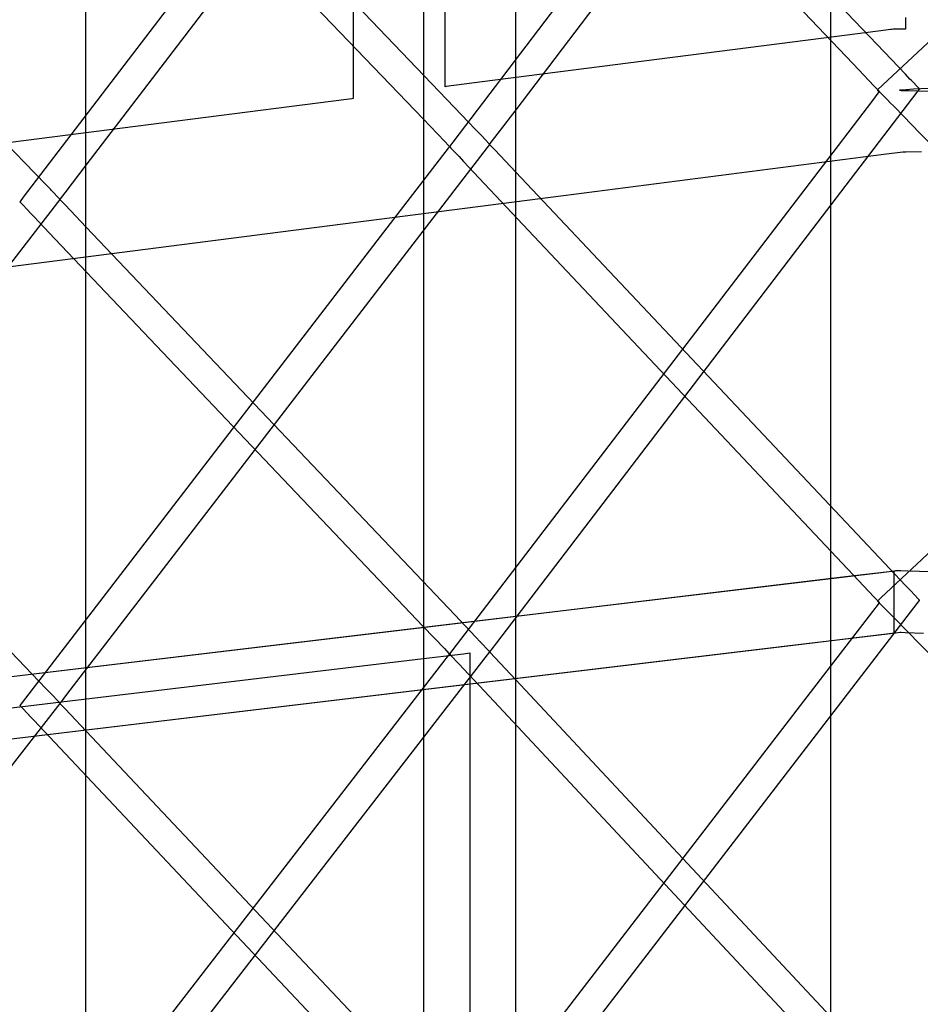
# Model space of a CAD drawing. Extents: x -1.87 to 2.02, y -1.45 to 3.07.
# Tile 32 of 59: x -1.17 to -1.03, y -0.37 to -0.21. Entities that reach past the tile are written whole.
import ezdxf

# ---------------------------------------------------------------- set-up
doc = ezdxf.new("R2010")
doc.units = 0

msp = doc.modelspace()

# ---------------------------------------------------------------- linework, layer by layer
at = {"layer": 'Layer 1', "color": 7, "linetype": 'CONTINUOUS'}
for p, q in [((-1.107272, -0.212246), (-1.107272, -0.040429)), ((-1.046981, -0.086102), (-1.046981, -0.26157)), ((-1.110642, -0.095722), (-1.110642, -0.269926)), ((-1.096225, -1.226166), (-1.096225, -0.113868)), ((-1.163492, -1.227592), (-1.163492, -0.123356)), ((-1.096178, -0.226298), (-1.033553, -0.143796)), ((-1.043418, -0.148844), (-1.106045, -0.231351)), ((-0.962791, -0.151296), (-1.03883, -0.222451)), ((-1.163435, -0.234965), (-1.100814, -0.153008)), ((-1.038579, -0.21723), (-1.096249, -0.15655)), ((-1.110692, -0.158021), (-1.173311, -0.239981)), ((-1.101078, -0.158445), (-1.043414, -0.219118)), ((-1.105846, -0.225892), (-1.163509, -0.16572)), ((-1.168338, -0.167621), (-1.110685, -0.227787)), ((-1.173116, -0.234555), (-1.230762, -0.174892)), ((-1.121685, -0.193246), (-1.121685, -0.218117)), ((-0.706748, -0.207714), (-1.033987, -0.223088)), ((-1.107272, -0.220688), (-1.107272, -0.212246)), ((-1.035205, -0.211854), (-1.035205, -0.213348)), ((-1.038312, -0.21384), (-1.04597, -0.214823)), ((-1.037576, -0.213746), (-1.038312, -0.21384)), ((-1.037416, -0.213725), (-1.037576, -0.213746)), ((-1.037381, -0.21372), (-1.037416, -0.213725)), ((-1.037148, -0.213689), (-1.037381, -0.21372)), ((-1.035275, -0.213672), (-1.037148, -0.213689)), ((-1.035212, -0.213674), (-1.035275, -0.213672)), ((-1.035206, -0.213674), (-1.035212, -0.213674)), ((-1.035205, -0.213674), (-1.035206, -0.213674)), ((-1.035205, -0.213348), (-1.035205, -0.213608)), ((-1.035205, -0.213608), (-1.035205, -0.213667)), ((-1.035205, -0.213667), (-1.035205, -0.213673)), ((-1.035205, -0.213673), (-1.035205, -0.213674)), ((-1.035205, -0.213674), (-1.035205, -0.213674)), ((-1.035205, -0.213674), (-1.035205, -0.213674)), ((-1.035205, -0.213674), (-1.035205, -0.213674)), ((-1.035205, -0.213674), (-1.035205, -0.213674)), ((-1.035205, -0.213674), (-1.035205, -0.213674)), ((-1.035205, -0.213674), (-1.035205, -0.213674)), ((-1.035205, -0.213674), (-1.035205, -0.213674)), ((-1.035205, -0.213674), (-1.035205, -0.213674)), ((-1.04597, -0.214823), (-1.101483, -0.221947)), ((-1.035249, -0.220733), (-1.038579, -0.21723)), ((-1.121685, -0.218117), (-1.121685, -0.223799)), ((-1.043414, -0.219118), (-1.040116, -0.222589)), ((-1.107272, -0.22247), (-1.107272, -0.220688)), ((-1.034527, -0.221493), (-1.035249, -0.220733)), ((-1.034342, -0.221688), (-1.034527, -0.221493)), ((-1.033104, -0.222988), (-1.034342, -0.221688)), ((-1.107272, -0.222638), (-1.107272, -0.22247)), ((-1.107272, -0.222679), (-1.107272, -0.222638)), ((-1.107272, -0.222688), (-1.107272, -0.222679)), ((-1.107272, -0.22269), (-1.107272, -0.222688)), ((-1.107271, -0.22269), (-1.107272, -0.22269)), ((-1.107272, -0.22269), (-1.107272, -0.22269)), ((-1.107272, -0.22269), (-1.107272, -0.22269)), ((-1.107272, -0.22269), (-1.107272, -0.22269)), ((-1.107262, -0.222689), (-1.107271, -0.22269)), ((-1.107134, -0.222672), (-1.107262, -0.222689)), ((-1.101483, -0.221947), (-1.107134, -0.222672)), ((-1.040116, -0.222589), (-1.039411, -0.22333)), ((-1.03961, -0.223182), (-1.039611, -0.223182)), ((-1.039611, -0.223182), (-1.039611, -0.223182)), ((-1.039611, -0.223182), (-1.03961, -0.223182)), ((-1.039608, -0.22318), (-1.03961, -0.223182)), ((-1.03961, -0.223182), (-1.03961, -0.223182)), ((-1.03961, -0.223182), (-1.03961, -0.223182)), ((-1.03961, -0.223182), (-1.03961, -0.223182)), ((-1.03961, -0.223182), (-1.03961, -0.223182)), ((-1.03961, -0.223182), (-1.03961, -0.223183)), ((-1.03961, -0.223183), (-1.039605, -0.223188)), ((-1.039553, -0.223128), (-1.039608, -0.22318)), ((-1.039605, -0.223188), (-1.039582, -0.223211)), ((-1.039582, -0.223211), (-1.03934, -0.223457)), ((-1.03883, -0.222451), (-1.039553, -0.223128)), ((-1.039411, -0.22333), (-1.039344, -0.2234)), ((-1.036169, -0.223253), (-1.03617, -0.223253)), ((-1.03617, -0.223253), (-1.03617, -0.223253)), ((-1.03617, -0.223253), (-1.03617, -0.223253)), ((-1.03617, -0.223253), (-1.03617, -0.223253)), ((-1.03617, -0.223253), (-1.03617, -0.223253)), ((-1.03617, -0.223253), (-1.03617, -0.223253)), ((-1.03617, -0.223253), (-1.036169, -0.223253)), ((-1.036157, -0.223252), (-1.036169, -0.223253)), ((-1.036169, -0.223253), (-1.036169, -0.223253)), ((-1.036169, -0.223253), (-1.036168, -0.223253)), ((-1.036168, -0.223253), (-1.036162, -0.223253)), ((-1.036162, -0.223253), (-1.03614, -0.223254)), ((-1.036074, -0.223246), (-1.036157, -0.223252)), ((-1.03614, -0.223254), (-1.035903, -0.223262)), ((-1.035675, -0.223216), (-1.036074, -0.223246)), ((-1.035903, -0.223262), (-1.03474, -0.223299)), ((-1.033987, -0.223088), (-1.035675, -0.223216)), ((-1.03474, -0.223299), (-1.029833, -0.223454)), ((-1.033379, -0.223556), (-1.033016, -0.22308)), ((-1.033033, -0.223062), (-1.033104, -0.222988)), ((-1.033018, -0.223078), (-1.033033, -0.223062)), ((-1.033016, -0.223079), (-1.033018, -0.223078)), ((-1.033016, -0.22308), (-1.033016, -0.223079)), ((-1.033016, -0.22308), (-1.033016, -0.22308)), ((-1.033016, -0.22308), (-1.033016, -0.22308)), ((-1.033016, -0.22308), (-1.033016, -0.22308)), ((-1.033016, -0.22308), (-1.033016, -0.22308)), ((-1.033016, -0.22308), (-1.033016, -0.22308)), ((-1.033016, -0.22308), (-1.033016, -0.22308)), ((-1.033016, -0.22308), (-1.033016, -0.22308)), ((-1.122715, -0.224673), (-1.131666, -0.225822)), ((-1.121878, -0.224565), (-1.122715, -0.224673)), ((-1.121706, -0.224543), (-1.121878, -0.224565)), ((-1.12169, -0.224541), (-1.121706, -0.224543)), ((-1.121686, -0.224541), (-1.12169, -0.224541)), ((-1.121685, -0.224541), (-1.121686, -0.224541)), ((-1.121686, -0.224541), (-1.121686, -0.224541)), ((-1.121685, -0.223799), (-1.121685, -0.224357)), ((-1.121685, -0.224357), (-1.121685, -0.224496)), ((-1.121685, -0.224496), (-1.121685, -0.224531)), ((-1.121685, -0.224531), (-1.121685, -0.224539)), ((-1.121685, -0.224539), (-1.121685, -0.22454)), ((-1.121685, -0.22454), (-1.121685, -0.224541)), ((-1.121685, -0.224541), (-1.121685, -0.224541)), ((-1.089974, -0.297631), (-1.033379, -0.223556)), ((-1.040409, -0.224844), (-1.049645, -0.236932)), ((-1.039528, -0.22369), (-1.040409, -0.224844)), ((-1.039346, -0.223452), (-1.039528, -0.22369)), ((-1.039329, -0.22343), (-1.039346, -0.223452)), ((-1.039344, -0.2234), (-1.039328, -0.223418)), ((-1.03934, -0.223457), (-1.037897, -0.224924)), ((-1.039324, -0.223424), (-1.039329, -0.22343)), ((-1.039328, -0.223418), (-1.039324, -0.223422)), ((-1.039324, -0.223422), (-1.039323, -0.223422)), ((-1.039323, -0.223423), (-1.039324, -0.223424)), ((-1.039323, -0.223422), (-1.039323, -0.223423)), ((-1.039323, -0.223423), (-1.039323, -0.223423)), ((-1.039323, -0.223423), (-1.039323, -0.223423)), ((-1.037897, -0.224924), (-1.037883, -0.224938)), ((-1.131666, -0.225822), (-1.197342, -0.23425)), ((-1.102517, -0.229366), (-1.105846, -0.225892)), ((-1.099492, -0.230664), (-1.096178, -0.226298)), ((-1.037883, -0.224938), (-1.037882, -0.224938)), ((-1.037882, -0.224938), (-1.037881, -0.224939)), ((-1.037881, -0.224939), (-1.037876, -0.224944)), ((-1.037876, -0.224944), (-1.037857, -0.224964)), ((-1.037857, -0.224964), (-1.037775, -0.225047)), ((-1.037775, -0.225047), (-1.036918, -0.225917)), ((-1.036918, -0.225917), (-1.032908, -0.229987)), ((-1.110685, -0.227787), (-1.107387, -0.231229)), ((-1.101794, -0.23012), (-1.102517, -0.229366)), ((-1.101609, -0.230314), (-1.101794, -0.23012)), ((-1.100361, -0.231621), (-1.101609, -0.230314)), ((-1.100202, -0.231599), (-1.099492, -0.230664)), ((-1.032908, -0.229987), (-0.962806, -0.301141)), ((-1.157232, -0.305777), (-1.100638, -0.232191)), ((-1.106799, -0.232322), (-1.107681, -0.233468)), ((-1.107387, -0.231229), (-1.106683, -0.231965)), ((-1.106617, -0.232086), (-1.106799, -0.232322)), ((-1.106683, -0.231965), (-1.106616, -0.232034)), ((-1.1066, -0.232064), (-1.106617, -0.232086)), ((-1.106616, -0.232034), (-1.1066, -0.232051)), ((-1.1066, -0.232051), (-1.106596, -0.232055)), ((-1.106596, -0.232058), (-1.1066, -0.232064)), ((-1.106596, -0.232055), (-1.106595, -0.232056)), ((-1.106595, -0.232057), (-1.106596, -0.232058)), ((-1.106595, -0.232056), (-1.106595, -0.232056)), ((-1.106595, -0.232056), (-1.106595, -0.232056)), ((-1.106595, -0.232056), (-1.106595, -0.232057)), ((-1.106577, -0.23205), (-1.106579, -0.232052)), ((-1.106579, -0.232052), (-1.106579, -0.232052)), ((-1.106579, -0.232052), (-1.106579, -0.232052)), ((-1.106579, -0.232052), (-1.106579, -0.232052)), ((-1.106579, -0.232052), (-1.106579, -0.232052)), ((-1.106579, -0.232052), (-1.106579, -0.232052)), ((-1.106579, -0.232052), (-1.106579, -0.232052)), ((-1.106579, -0.232052), (-1.106579, -0.232053)), ((-1.106579, -0.232053), (-1.106579, -0.232053)), ((-1.106579, -0.232053), (-1.106575, -0.232057)), ((-1.106539, -0.232), (-1.106577, -0.23205)), ((-1.106575, -0.232057), (-1.106556, -0.232077)), ((-1.106556, -0.232077), (-1.10636, -0.232284)), ((-1.106045, -0.231351), (-1.106539, -0.232)), ((-1.10636, -0.232284), (-1.105193, -0.23352)), ((-1.100638, -0.232191), (-1.100272, -0.231714)), ((-1.100289, -0.231696), (-1.100361, -0.231621)), ((-1.100292, -0.231718), (-1.100291, -0.231717)), ((-1.100291, -0.231718), (-1.100292, -0.231718)), ((-1.100292, -0.231718), (-1.100292, -0.231718)), ((-1.100291, -0.231717), (-1.10029, -0.231716)), ((-1.100291, -0.231719), (-1.100291, -0.231718)), ((-1.100287, -0.231723), (-1.100291, -0.231719)), ((-1.10029, -0.231716), (-1.100286, -0.231711)), ((-1.100274, -0.231712), (-1.100289, -0.231696)), ((-1.10027, -0.231741), (-1.100287, -0.231723)), ((-1.100286, -0.231711), (-1.10027, -0.231689)), ((-1.100272, -0.231713), (-1.100274, -0.231712)), ((-1.100272, -0.231714), (-1.100272, -0.231713)), ((-1.100272, -0.231714), (-1.100272, -0.231714)), ((-1.100272, -0.231714), (-1.100272, -0.231714)), ((-1.100272, -0.231714), (-1.100272, -0.231714)), ((-1.100272, -0.231714), (-1.100272, -0.231714)), ((-1.100272, -0.231714), (-1.100272, -0.231714)), ((-1.100272, -0.231714), (-1.100272, -0.231714)), ((-1.100272, -0.231714), (-1.100272, -0.231714)), ((-1.10027, -0.231689), (-1.100202, -0.231599)), ((-1.100202, -0.231812), (-1.10027, -0.231741)), ((-1.099495, -0.232563), (-1.100202, -0.231812)), ((-1.096191, -0.236067), (-1.099495, -0.232563)), ((-1.107681, -0.233468), (-1.116915, -0.245475)), ((-1.105193, -0.23352), (-1.105182, -0.233532)), ((-1.105182, -0.233532), (-1.105181, -0.233533)), ((-1.105181, -0.233533), (-1.10518, -0.233534)), ((-1.10518, -0.233534), (-1.105177, -0.233538)), ((-1.105177, -0.233538), (-1.10516, -0.233555)), ((-1.10516, -0.233555), (-1.105093, -0.233626)), ((-1.105093, -0.233626), (-1.104388, -0.234374)), ((-1.088772, -0.239692), (-1.038606, -0.233254)), ((-1.038606, -0.233254), (-1.035667, -0.232886)), ((-1.035667, -0.232886), (-1.035147, -0.232875)), ((-1.035147, -0.232875), (-1.032706, -0.232827)), ((-1.169788, -0.237999), (-1.173116, -0.234555)), ((-1.166748, -0.239301), (-1.163435, -0.234965)), ((-1.104388, -0.234374), (-1.101089, -0.237874)), ((-1.049645, -0.236932), (-1.106216, -0.310975)), ((-1.038511, -0.297247), (-1.096191, -0.236067)), ((-1.169066, -0.238747), (-1.169788, -0.237999)), ((-1.168879, -0.238941), (-1.169066, -0.238747)), ((-1.101089, -0.237874), (-1.043415, -0.299046)), ((-0.970333, -0.238158), (-1.039087, -0.302675)), ((-1.510465, -0.293809), (-1.088772, -0.239692)), ((-1.173311, -0.239981), (-1.173811, -0.240634)), ((-1.167614, -0.240251), (-1.168879, -0.238941)), ((-1.167896, -0.240824), (-1.167524, -0.240344)), ((-1.167541, -0.240326), (-1.167614, -0.240251)), ((-1.167546, -0.240346), (-1.167542, -0.240341)), ((-1.167542, -0.240341), (-1.167526, -0.240319)), ((-1.167526, -0.240342), (-1.167541, -0.240326)), ((-1.167526, -0.240319), (-1.167458, -0.24023)), ((-1.167524, -0.240343), (-1.167526, -0.240342)), ((-1.167524, -0.240344), (-1.167524, -0.240343)), ((-1.167524, -0.240344), (-1.167524, -0.240344)), ((-1.167524, -0.240344), (-1.167524, -0.240344)), ((-1.167524, -0.240344), (-1.167524, -0.240344)), ((-1.167524, -0.240344), (-1.167524, -0.240344)), ((-1.167524, -0.240344), (-1.167524, -0.240344)), ((-1.167524, -0.240344), (-1.167524, -0.240344)), ((-1.167524, -0.240344), (-1.167524, -0.240344)), ((-1.167458, -0.24023), (-1.166748, -0.239301)), ((-1.224487, -0.313924), (-1.167896, -0.240824)), ((-1.17385, -0.240686), (-1.173851, -0.240686)), ((-1.173851, -0.240686), (-1.173851, -0.240686)), ((-1.173851, -0.240686), (-1.173851, -0.240686)), ((-1.173851, -0.240686), (-1.173851, -0.240686)), ((-1.173851, -0.240686), (-1.173851, -0.240686)), ((-1.173851, -0.240686), (-1.173851, -0.240686)), ((-1.173851, -0.240686), (-1.173851, -0.240686)), ((-1.173851, -0.240686), (-1.17385, -0.240687)), ((-1.173849, -0.240684), (-1.17385, -0.240686)), ((-1.17385, -0.240687), (-1.173846, -0.240691)), ((-1.173811, -0.240634), (-1.173849, -0.240684)), ((-1.173846, -0.240691), (-1.173827, -0.240711)), ((-1.173827, -0.240711), (-1.17363, -0.240919)), ((-1.17363, -0.240919), (-1.172453, -0.242162)), ((-1.167547, -0.240347), (-1.167546, -0.240346)), ((-1.167547, -0.240348), (-1.167547, -0.240347)), ((-1.167546, -0.240349), (-1.167547, -0.240348)), ((-1.167547, -0.240348), (-1.167547, -0.240348)), ((-1.167547, -0.240348), (-1.167547, -0.240348)), ((-1.167542, -0.240353), (-1.167546, -0.240349)), ((-1.167526, -0.240371), (-1.167542, -0.240353)), ((-1.167458, -0.240441), (-1.167526, -0.240371)), ((-1.166751, -0.241186), (-1.167458, -0.240441)), ((-1.163448, -0.244661), (-1.166751, -0.241186)), ((-1.172453, -0.242162), (-1.172442, -0.242174)), ((-1.172442, -0.242174), (-1.172441, -0.242175)), ((-1.172441, -0.242175), (-1.17244, -0.242175)), ((-1.17244, -0.242175), (-1.172436, -0.24218)), ((-1.172436, -0.24218), (-1.17242, -0.242197)), ((-1.17242, -0.242197), (-1.172353, -0.242267)), ((-1.172353, -0.242267), (-1.171648, -0.243009)), ((-1.171648, -0.243009), (-1.16835, -0.246479)), ((-1.105781, -0.305334), (-1.163448, -0.244661)), ((-1.116915, -0.245475), (-1.173487, -0.319032)), ((-1.16835, -0.246479), (-1.11069, -0.307142)), ((-1.173052, -0.313421), (-1.230701, -0.253259)), ((-1.046981, -0.26157), (-1.046981, -1.422997)), ((-1.110642, -0.269926), (-1.110642, -1.422997)), ((-1.035213, -0.300745), (-1.038511, -0.297247)), ((-1.099207, -0.309716), (-1.089974, -0.297631)), ((-1.039009, -0.298735), (-1.046013, -0.299574)), ((-1.038225, -0.29864), (-1.044621, -0.299406)), ((-1.037364, -0.298538), (-1.039009, -0.298735)), ((-1.036906, -0.298482), (-1.038225, -0.29864)), ((-1.03703, -0.298498), (-1.037364, -0.298538)), ((-1.036999, -0.298495), (-1.03703, -0.298498)), ((-1.036991, -0.298494), (-1.036999, -0.298495)), ((-1.036989, -0.298493), (-1.036991, -0.298494)), ((-1.036988, -0.298493), (-1.036989, -0.298493)), ((-1.036989, -0.298493), (-1.036989, -0.298493)), ((-1.036988, -0.298528), (-1.036988, -0.298493)), ((-1.036988, -0.298493), (-1.036988, -0.298493)), ((-1.036988, -0.298493), (-1.036988, -0.298493)), ((-1.036988, -0.298493), (-1.036988, -0.298493)), ((-1.036988, -0.298493), (-1.036988, -0.298493)), ((-1.036988, -0.298493), (-1.036988, -0.298493)), ((-1.036988, -0.298493), (-1.036988, -0.298493)), ((-1.036988, -0.298493), (-1.036988, -0.298493)), ((-1.036988, -0.298786), (-1.036988, -0.298528)), ((-1.036988, -0.30676), (-1.036988, -0.298786)), ((-1.036781, -0.298467), (-1.036906, -0.298482)), ((-1.03675, -0.298463), (-1.036781, -0.298467)), ((-1.036743, -0.298462), (-1.03675, -0.298463)), ((-1.036741, -0.298462), (-1.036743, -0.298462)), ((-1.03674, -0.298462), (-1.036741, -0.298462)), ((-1.036741, -0.298462), (-1.036741, -0.298462)), ((-1.036728, -0.29846), (-1.03674, -0.298462)), ((-1.03674, -0.298462), (-1.03674, -0.298462)), ((-1.03674, -0.298462), (-1.03674, -0.298462)), ((-1.03674, -0.298462), (-1.03674, -0.298462)), ((-1.03674, -0.298462), (-1.03674, -0.298462)), ((-1.03674, -0.298462), (-1.03674, -0.298462)), ((-1.03674, -0.298462), (-1.03674, -0.298462)), ((-1.036419, -0.298425), (-1.036728, -0.29846)), ((-1.036372, -0.298419), (-1.036419, -0.298425)), ((-1.036367, -0.298419), (-1.036372, -0.298419)), ((-1.036366, -0.298419), (-1.036367, -0.298419)), ((-1.036367, -0.298419), (-1.036367, -0.298419)), ((-1.036366, -0.298419), (-1.036366, -0.298419)), ((-1.036366, -0.298419), (-1.036366, -0.298419)), ((-1.036366, -0.298419), (-1.036366, -0.298419)), ((-1.036366, -0.298419), (-1.036366, -0.298419)), ((-1.036366, -0.298419), (-1.036366, -0.298419)), ((-1.036366, -0.298419), (-1.036366, -0.298419)), ((-1.036045, -0.298429), (-1.036366, -0.298419)), ((-1.035998, -0.29843), (-1.036045, -0.298429)), ((-1.035993, -0.29843), (-1.035998, -0.29843)), ((-1.035992, -0.29843), (-1.035993, -0.29843)), ((-1.035993, -0.29843), (-1.035993, -0.29843)), ((-1.035972, -0.298431), (-1.035992, -0.29843)), ((-1.035992, -0.29843), (-1.035992, -0.29843)), ((-1.035992, -0.29843), (-1.035992, -0.29843)), ((-1.035992, -0.29843), (-1.035992, -0.29843)), ((-1.035992, -0.29843), (-1.035992, -0.29843)), ((-1.035992, -0.29843), (-1.035992, -0.29843)), ((-1.035992, -0.29843), (-1.035992, -0.29843)), ((-1.035992, -0.29843), (-1.035992, -0.29843)), ((-1.035992, -0.29843), (-1.035992, -0.29843)), ((-1.035992, -0.29843), (-1.035992, -0.29843)), ((-1.034855, -0.298472), (-1.035972, -0.298431)), ((-1.027865, -0.298731), (-1.034855, -0.298472)), ((-1.046013, -0.299574), (-1.115424, -0.307889)), ((-1.044621, -0.299406), (-1.112181, -0.307499)), ((-1.043415, -0.299046), (-1.040114, -0.302548)), ((-1.034509, -0.301491), (-1.035213, -0.300745)), ((-1.034442, -0.301562), (-1.034509, -0.301491)), ((-1.034426, -0.301579), (-1.034442, -0.301562)), ((-1.034422, -0.301583), (-1.034426, -0.301579)), ((-1.034422, -0.301584), (-1.034422, -0.301583)), ((-1.034421, -0.301584), (-1.034422, -0.301584)), ((-1.03441, -0.301596), (-1.034421, -0.301584)), ((-1.033236, -0.302843), (-1.03441, -0.301596)), ((-1.040114, -0.302548), (-1.039408, -0.303297)), ((-1.03961, -0.303167), (-1.039611, -0.303167)), ((-1.039611, -0.303167), (-1.039611, -0.303167)), ((-1.039611, -0.303167), (-1.039611, -0.303167)), ((-1.039611, -0.303167), (-1.039611, -0.303167)), ((-1.039611, -0.303167), (-1.03961, -0.303167)), ((-1.039087, -0.302675), (-1.03961, -0.303166)), ((-1.03961, -0.303166), (-1.03961, -0.303167)), ((-1.03961, -0.303167), (-1.03961, -0.303167)), ((-1.03961, -0.303167), (-1.03961, -0.303167)), ((-1.03961, -0.303167), (-1.039605, -0.303172)), ((-1.039605, -0.303172), (-1.039582, -0.303195)), ((-1.039582, -0.303195), (-1.03934, -0.303441)), ((-1.039341, -0.30342), (-1.039523, -0.303656)), ((-1.039408, -0.303297), (-1.039341, -0.303368)), ((-1.039341, -0.303368), (-1.039324, -0.303386)), ((-1.039325, -0.303398), (-1.039341, -0.30342)), ((-1.03934, -0.303441), (-1.037893, -0.304908)), ((-1.03932, -0.303393), (-1.039325, -0.303398)), ((-1.039324, -0.303386), (-1.03932, -0.30339)), ((-1.03932, -0.30339), (-1.039319, -0.303391)), ((-1.039319, -0.303391), (-1.03932, -0.303393)), ((-1.039319, -0.303391), (-1.039319, -0.303391)), ((-1.039319, -0.303391), (-1.039319, -0.303391)), ((-1.039319, -0.303391), (-1.039319, -0.303391)), ((-1.03338, -0.303549), (-1.033016, -0.303076)), ((-1.033039, -0.303052), (-1.033236, -0.302843)), ((-1.03302, -0.303071), (-1.033039, -0.303052)), ((-1.033016, -0.303076), (-1.03302, -0.303071)), ((-1.033016, -0.303076), (-1.033016, -0.303076)), ((-1.033016, -0.303076), (-1.033016, -0.303076)), ((-1.033016, -0.303076), (-1.033016, -0.303076)), ((-1.033016, -0.303076), (-1.033016, -0.303076)), ((-1.033016, -0.303076), (-1.033016, -0.303076)), ((-1.033016, -0.303076), (-1.033016, -0.303076)), ((-1.033016, -0.303076), (-1.033016, -0.303076)), ((-1.033016, -0.303076), (-1.033016, -0.303076)), ((-1.089962, -0.377122), (-1.03338, -0.303549)), ((-1.040403, -0.3048), (-1.049635, -0.316805)), ((-1.039523, -0.303656), (-1.040403, -0.3048)), ((-1.037893, -0.304908), (-1.037879, -0.304922)), ((-1.037879, -0.304922), (-1.037878, -0.304923)), ((-1.037878, -0.304923), (-1.037877, -0.304924)), ((-1.037877, -0.304924), (-1.037873, -0.304928)), ((-1.037873, -0.304928), (-1.037853, -0.304948)), ((-1.037853, -0.304948), (-1.037773, -0.305029)), ((-1.037773, -0.305029), (-1.036919, -0.305894)), ((-1.166464, -0.317781), (-1.157232, -0.305777)), ((-1.102484, -0.308803), (-1.105781, -0.305334)), ((-1.036919, -0.305894), (-1.032914, -0.309948)), ((-1.115424, -0.307889), (-1.574859, -0.362923)), ((-1.112181, -0.307499), (-1.557009, -0.360784)), ((-1.11069, -0.307142), (-1.107389, -0.310614)), ((-1.037151, -0.30819), (-1.036047, -0.308057)), ((-1.036988, -0.308008), (-1.036988, -0.30676)), ((-1.036988, -0.308134), (-1.036988, -0.308008)), ((-1.036047, -0.308057), (-1.035977, -0.308049)), ((-1.035977, -0.308049), (-1.035973, -0.308049)), ((-1.035973, -0.308049), (-1.035973, -0.308048)), ((-1.035973, -0.308048), (-1.035973, -0.308048)), ((-1.035973, -0.308048), (-1.035973, -0.308048)), ((-1.035973, -0.308048), (-1.035973, -0.308048)), ((-1.035973, -0.308048), (-1.035972, -0.308048)), ((-1.035972, -0.308048), (-1.035972, -0.308049)), ((-1.035972, -0.308049), (-1.035968, -0.308049)), ((-1.035968, -0.308049), (-1.035954, -0.308049)), ((-1.035954, -0.308049), (-1.035897, -0.308051)), ((-1.035897, -0.308051), (-1.035298, -0.308073)), ((-1.035298, -0.308073), (-1.03239, -0.308181)), ((-1.10178, -0.309543), (-1.102484, -0.308803)), ((-1.101714, -0.309613), (-1.10178, -0.309543)), ((-1.101698, -0.30963), (-1.101714, -0.309613)), ((-1.101694, -0.309634), (-1.101698, -0.30963)), ((-1.101693, -0.309635), (-1.101694, -0.309634)), ((-1.101693, -0.309636), (-1.101693, -0.309635)), ((-1.101681, -0.309648), (-1.101693, -0.309636)), ((-1.100494, -0.310897), (-1.101681, -0.309648)), ((-1.053809, -0.310185), (-1.037151, -0.30819)), ((-1.053209, -0.310114), (-1.037765, -0.308264)), ((-1.037765, -0.308264), (-1.036993, -0.308171)), ((-1.036993, -0.308171), (-1.036989, -0.308171)), ((-1.036989, -0.308171), (-1.036988, -0.308171)), ((-1.036988, -0.308164), (-1.036988, -0.308134)), ((-1.036988, -0.30817), (-1.036988, -0.308164)), ((-1.036988, -0.308171), (-1.036988, -0.30817)), ((-1.036988, -0.30817), (-1.036988, -0.30817)), ((-1.036988, -0.30817), (-1.036988, -0.30817)), ((-1.036988, -0.308171), (-1.036988, -0.308171)), ((-1.036988, -0.308171), (-1.036988, -0.308171)), ((-1.036988, -0.308171), (-1.036988, -0.308171)), ((-1.036988, -0.308171), (-1.036988, -0.308171)), ((-1.036988, -0.308171), (-1.036988, -0.308171)), ((-1.498328, -0.363435), (-1.053809, -0.310185)), ((-1.495457, -0.363091), (-1.053209, -0.310114)), ((-1.107389, -0.310614), (-1.106683, -0.311357)), ((-1.106216, -0.310975), (-1.106575, -0.311446)), ((-1.100639, -0.311606), (-1.100272, -0.311132)), ((-1.100295, -0.311107), (-1.100494, -0.310897)), ((-1.100276, -0.311127), (-1.100295, -0.311107)), ((-1.100291, -0.311135), (-1.100292, -0.311135)), ((-1.100292, -0.311135), (-1.100292, -0.311135)), ((-1.100292, -0.311135), (-1.100291, -0.311135)), ((-1.100291, -0.311135), (-1.10029, -0.311134)), ((-1.100291, -0.311136), (-1.100291, -0.311135)), ((-1.100287, -0.31114), (-1.100291, -0.311136)), ((-1.10029, -0.311134), (-1.100286, -0.311128)), ((-1.10027, -0.311158), (-1.100287, -0.31114)), ((-1.100286, -0.311128), (-1.100269, -0.311106)), ((-1.100272, -0.311131), (-1.100276, -0.311127)), ((-1.100272, -0.311132), (-1.100272, -0.311131)), ((-1.100272, -0.311131), (-1.100272, -0.311131)), ((-1.100272, -0.311131), (-1.100272, -0.311131)), ((-1.100272, -0.311131), (-1.100272, -0.311131)), ((-1.100272, -0.311131), (-1.100272, -0.311131)), ((-1.100272, -0.311131), (-1.100272, -0.311131)), ((-1.100272, -0.311131), (-1.100272, -0.311131)), ((-1.100272, -0.311131), (-1.100272, -0.311131)), ((-1.100203, -0.31123), (-1.10027, -0.311158)), ((-1.100269, -0.311106), (-1.100088, -0.310869)), ((-1.100088, -0.310869), (-1.099207, -0.309716)), ((-1.032914, -0.309948), (-0.962816, -0.380916)), ((-1.333261, -0.338822), (-1.111564, -0.312267)), ((-1.15722, -0.384693), (-1.100639, -0.311606)), ((-1.111564, -0.312267), (-1.104401, -0.311409)), ((-1.106798, -0.311713), (-1.107678, -0.31285)), ((-1.106617, -0.311479), (-1.106798, -0.311713)), ((-1.106683, -0.311357), (-1.106616, -0.311428)), ((-1.1066, -0.311457), (-1.106617, -0.311479)), ((-1.106616, -0.311428), (-1.1066, -0.311445)), ((-1.1066, -0.311445), (-1.106596, -0.311449)), ((-1.106596, -0.311452), (-1.1066, -0.311457)), ((-1.106596, -0.311449), (-1.106595, -0.31145)), ((-1.106595, -0.31145), (-1.106596, -0.311452)), ((-1.106595, -0.31145), (-1.106595, -0.31145)), ((-1.106595, -0.31145), (-1.106595, -0.31145)), ((-1.106595, -0.31145), (-1.106595, -0.31145)), ((-1.106575, -0.311446), (-1.106575, -0.311446)), ((-1.106575, -0.311446), (-1.106575, -0.311446)), ((-1.106575, -0.311446), (-1.106575, -0.311446)), ((-1.106575, -0.311446), (-1.106575, -0.311446)), ((-1.106575, -0.311446), (-1.106575, -0.311446)), ((-1.106575, -0.311446), (-1.106575, -0.311446)), ((-1.106575, -0.311446), (-1.106575, -0.311446)), ((-1.106575, -0.311446), (-1.106575, -0.311447)), ((-1.106575, -0.311447), (-1.106571, -0.311451)), ((-1.106571, -0.311451), (-1.106552, -0.31147)), ((-1.106552, -0.31147), (-1.106359, -0.311678)), ((-1.106359, -0.311678), (-1.105201, -0.312918)), ((-1.104401, -0.311409), (-1.103434, -0.311293)), ((-1.103434, -0.311293), (-1.103433, -0.311293)), ((-1.103433, -0.311293), (-1.103433, -0.311293)), ((-1.103433, -0.311293), (-1.103433, -0.311293)), ((-1.103433, -0.311293), (-1.103433, -0.311293)), ((-1.103433, -0.311293), (-1.103433, -0.311293)), ((-1.103433, -0.311293), (-1.103433, -0.311293)), ((-1.103433, -0.311293), (-1.103433, -0.311293)), ((-1.103433, -0.311293), (-1.103433, -0.311293)), ((-1.103433, -0.311293), (-1.103433, -0.311293)), ((-1.103433, -0.311293), (-1.103433, -0.311294)), ((-1.103433, -0.311294), (-1.103433, -0.311299)), ((-1.103433, -0.311299), (-1.103433, -0.311317)), ((-1.103433, -0.311317), (-1.103433, -0.311514)), ((-1.103433, -0.311514), (-1.103433, -0.312486)), ((-1.103433, -0.312486), (-1.103433, -0.316622)), ((-1.099497, -0.311985), (-1.100203, -0.31123)), ((-1.096195, -0.315516), (-1.099497, -0.311985)), ((-1.169756, -0.316861), (-1.173052, -0.313421)), ((-1.107678, -0.31285), (-1.116908, -0.324773)), ((-1.105201, -0.312918), (-1.10519, -0.31293)), ((-1.10519, -0.31293), (-1.105189, -0.31293)), ((-1.105189, -0.31293), (-1.105188, -0.312931)), ((-1.105188, -0.312931), (-1.105185, -0.312935)), ((-1.105185, -0.312935), (-1.105169, -0.312952)), ((-1.105169, -0.312952), (-1.105103, -0.313023)), ((-1.105103, -0.313023), (-1.1044, -0.313774)), ((-1.1044, -0.313774), (-1.101104, -0.317298)), ((-1.038507, -0.377199), (-1.096195, -0.315516)), ((-1.169052, -0.317595), (-1.169756, -0.316861)), ((-1.049635, -0.316805), (-1.106214, -0.390374)), ((-1.103433, -0.316622), (-1.103433, -0.35761)), ((-1.101104, -0.317298), (-1.043424, -0.378974)), ((-1.168986, -0.317665), (-1.169052, -0.317595)), ((-1.168969, -0.317681), (-1.168986, -0.317665)), ((-1.168966, -0.317685), (-1.168969, -0.317681)), ((-1.168965, -0.317686), (-1.168966, -0.317685)), ((-1.168964, -0.317687), (-1.168965, -0.317686)), ((-1.168953, -0.317699), (-1.168964, -0.317687)), ((-1.167752, -0.318952), (-1.168953, -0.317699)), ((-1.167344, -0.318926), (-1.166464, -0.317781)), ((-1.224475, -0.392265), (-1.1679, -0.319664)), ((-1.17385, -0.319505), (-1.173851, -0.319505)), ((-1.173851, -0.319505), (-1.173851, -0.319505)), ((-1.173851, -0.319505), (-1.173851, -0.319505)), ((-1.173851, -0.319505), (-1.173851, -0.319505)), ((-1.173851, -0.319505), (-1.173851, -0.319505)), ((-1.173851, -0.319505), (-1.173851, -0.319505)), ((-1.173851, -0.319505), (-1.173851, -0.319505)), ((-1.173851, -0.319505), (-1.17385, -0.319506)), ((-1.173487, -0.319032), (-1.17385, -0.319505)), ((-1.17385, -0.319506), (-1.173846, -0.31951)), ((-1.173846, -0.31951), (-1.173828, -0.31953)), ((-1.173828, -0.31953), (-1.173631, -0.319738)), ((-1.173631, -0.319738), (-1.172457, -0.320985)), ((-1.1679, -0.319664), (-1.167528, -0.319187)), ((-1.167551, -0.319162), (-1.167752, -0.318952)), ((-1.167532, -0.319182), (-1.167551, -0.319162)), ((-1.167547, -0.31919), (-1.167548, -0.31919)), ((-1.167548, -0.31919), (-1.167547, -0.31919)), ((-1.167547, -0.31919), (-1.167546, -0.319189)), ((-1.167546, -0.319191), (-1.167547, -0.31919)), ((-1.167547, -0.31919), (-1.167547, -0.31919)), ((-1.167546, -0.319189), (-1.167542, -0.319183)), ((-1.167543, -0.319195), (-1.167546, -0.319191)), ((-1.167526, -0.319213), (-1.167543, -0.319195)), ((-1.167542, -0.319183), (-1.167525, -0.319161)), ((-1.167528, -0.319186), (-1.167532, -0.319182)), ((-1.167528, -0.319187), (-1.167528, -0.319186)), ((-1.167528, -0.319186), (-1.167528, -0.319186)), ((-1.167528, -0.319186), (-1.167528, -0.319186)), ((-1.167528, -0.319186), (-1.167528, -0.319186)), ((-1.167528, -0.319186), (-1.167528, -0.319186)), ((-1.167528, -0.319186), (-1.167528, -0.319186)), ((-1.167528, -0.319186), (-1.167528, -0.319186)), ((-1.167528, -0.319186), (-1.167528, -0.319186)), ((-1.167459, -0.319284), (-1.167526, -0.319213)), ((-1.167525, -0.319161), (-1.167344, -0.318926)), ((-1.166753, -0.320033), (-1.167459, -0.319284)), ((-1.163451, -0.323535), (-1.166753, -0.320033)), ((-1.172457, -0.320985), (-1.172446, -0.320997)), ((-1.172446, -0.320997), (-1.172445, -0.320997)), ((-1.172445, -0.320997), (-1.172444, -0.320998)), ((-1.172444, -0.320998), (-1.172441, -0.321002)), ((-1.172441, -0.321002), (-1.172425, -0.321019)), ((-1.172425, -0.321019), (-1.172359, -0.321089)), ((-1.172359, -0.321089), (-1.171656, -0.321834)), ((-1.171656, -0.321834), (-1.168362, -0.325329)), ((-1.105778, -0.384708), (-1.163451, -0.323535)), ((-1.116908, -0.324773), (-1.173485, -0.397853)), ((-1.168362, -0.325329), (-1.110698, -0.386491)), ((-1.103433, -0.35761), (-1.103433, -0.628915))]:
    msp.add_line(p, q, dxfattribs=at)

doc.saveas('drawing.dxf')
